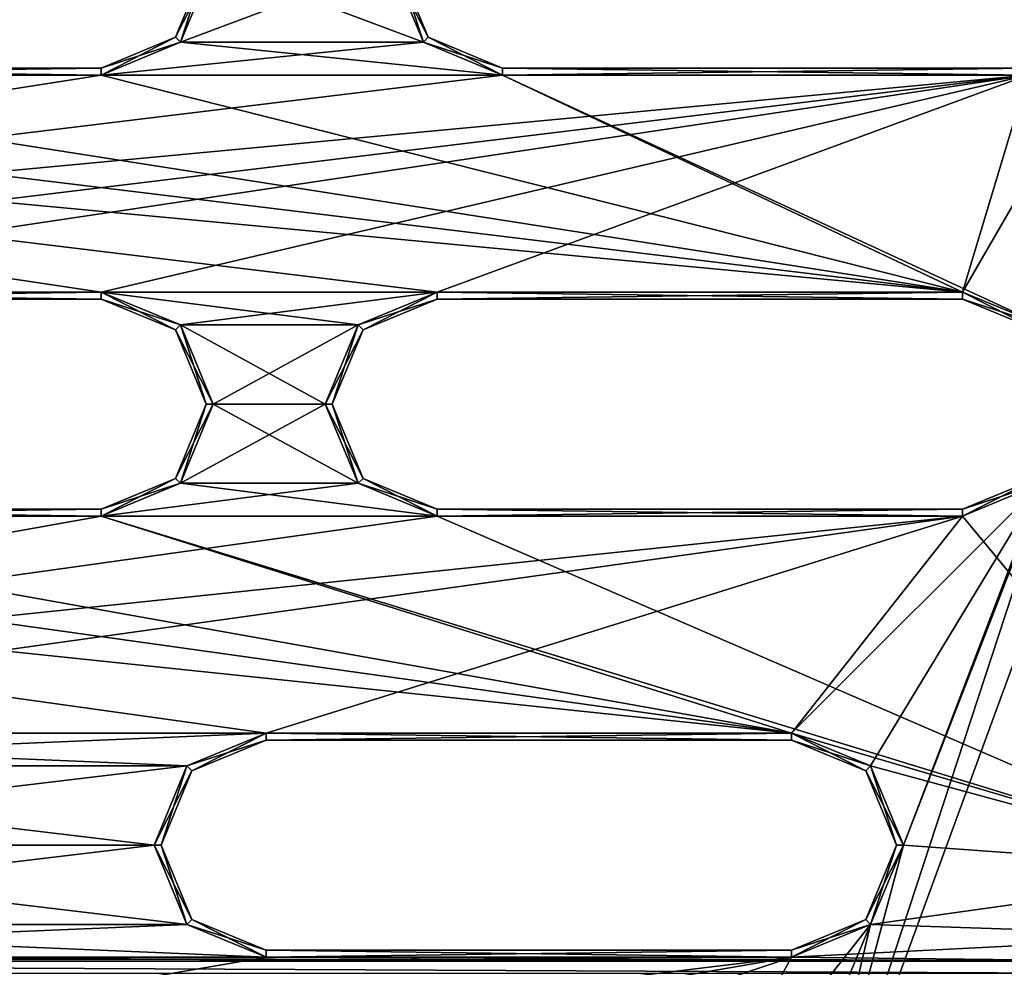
# Model space of a CAD drawing. Header units: inches. Extents: x -12.5 to 12.5, y -27.4 to 0.
# Tile 35 of 136: x 0.6 to 4.2, y -23.1 to -19.7. Entities that reach past the tile are written whole.
import ezdxf

# ---------------------------------------------------------------- set-up
doc = ezdxf.new("R2010")
doc.units = ezdxf.units.IN
doc.header["$LTSCALE"] = 52.148148
doc.header["$MEASUREMENT"] = 0
for name, color, linetype in [('1', 7, 'CONTINUOUS'), ('1172', 7, 'CONTINUOUS'), ('1744', 7, 'CONTINUOUS'), ('1745', 7, 'CONTINUOUS'), ('1748', 7, 'CONTINUOUS'), ('1749', 7, 'CONTINUOUS'), ('1753', 7, 'CONTINUOUS'), ('1754', 7, 'CONTINUOUS'), ('1756', 7, 'CONTINUOUS'), ('1759', 7, 'CONTINUOUS'), ('1760', 7, 'CONTINUOUS'), ('1763', 7, 'CONTINUOUS'), ('1766', 7, 'CONTINUOUS'), ('1767', 7, 'CONTINUOUS'), ('1780', 7, 'CONTINUOUS'), ('1781', 7, 'CONTINUOUS'), ('1782', 7, 'CONTINUOUS'), ('1784', 7, 'CONTINUOUS'), ('1785', 7, 'CONTINUOUS'), ('1786', 7, 'CONTINUOUS'), ('1788', 7, 'CONTINUOUS'), ('1789', 7, 'CONTINUOUS'), ('1790', 7, 'CONTINUOUS'), ('1792', 7, 'CONTINUOUS'), ('1793', 7, 'CONTINUOUS'), ('1794', 7, 'CONTINUOUS'), ('1795', 7, 'CONTINUOUS'), ('1796', 7, 'CONTINUOUS'), ('1797', 7, 'CONTINUOUS'), ('1798', 7, 'CONTINUOUS'), ('1799', 7, 'CONTINUOUS'), ('1800', 7, 'CONTINUOUS'), ('1801', 7, 'CONTINUOUS'), ('1802', 7, 'CONTINUOUS'), ('1803', 7, 'CONTINUOUS'), ('1816', 7, 'CONTINUOUS'), ('1817', 7, 'CONTINUOUS'), ('1818', 7, 'CONTINUOUS'), ('1819', 7, 'CONTINUOUS'), ('1820', 7, 'CONTINUOUS'), ('1821', 7, 'CONTINUOUS'), ('1822', 7, 'CONTINUOUS'), ('1823', 7, 'CONTINUOUS'), ('1824', 7, 'CONTINUOUS'), ('1825', 7, 'CONTINUOUS'), ('1826', 7, 'CONTINUOUS'), ('1827', 7, 'CONTINUOUS'), ('9', 7, 'CONTINUOUS')]:
    doc.layers.add(name, color=color, linetype=linetype)

msp = doc.modelspace()

# ---------------------------------------------------------------- linework, layer by layer
at = {"layer": '1', "linetype": 'Continuous'}
for points in [[(3.3795, -24.259), (3.7165, -24.7877), (12.2412, -0.07), (3.3795, -24.259)], [(4.4125, -21.109), (3.3795, -24.259), (12.2412, -0.07), (4.4125, -21.109)], [(3.7165, -24.7877), (3.8415, -24.7877), (12.2412, -0.07), (3.7165, -24.7877)], [(3.8415, -24.7877), (3.904, -24.896), (12.2412, -0.07), (3.8415, -24.7877)], [(12.2412, -0.07), (3.904, -24.896), (4.9442, -27.303), (12.2412, -0.07)], [(1.3375, -19.534), (1.2203, -19.8168), (1.9705, -19.534), (1.3375, -19.534)], [(1.9705, -19.534), (1.2203, -19.8168), (2.0877, -19.8168), (1.9705, -19.534)], [(1.2203, -19.8168), (0.9375, -19.934), (2.0877, -19.8168), (1.2203, -19.8168)], [(0.9375, -19.934), (2.3705, -19.934), (2.0877, -19.8168), (0.9375, -19.934)], [(4.5283, -19.8168), (4.2455, -19.934), (4.0125, -20.709), (4.5283, -19.8168)], [(4.2953, -20.8262), (4.5283, -19.8168), (4.0125, -20.709), (4.2953, -20.8262)], [(0.9375, -19.934), (-0.9375, -19.934), (-4.0125, -20.709), (0.9375, -19.934)], [(2.3705, -19.934), (0.9375, -19.934), (-4.0125, -20.709), (2.3705, -19.934)], [(4.2455, -19.934), (2.3705, -19.934), (-4.0125, -20.709), (4.2455, -19.934)], [(-2.1375, -20.709), (4.2455, -19.934), (-4.0125, -20.709), (-2.1375, -20.709)], [(4.2455, -19.934), (-2.1375, -20.709), (-0.9375, -20.709), (4.2455, -19.934)], [(0.9375, -20.709), (4.2455, -19.934), (-0.9375, -20.709), (0.9375, -20.709)], [(4.2455, -19.934), (0.9375, -20.709), (2.1375, -20.709), (4.2455, -19.934)], [(4.0125, -20.709), (4.2455, -19.934), (2.1375, -20.709), (4.0125, -20.709)], [(0.9375, -20.709), (1.2203, -20.8262), (2.1375, -20.709), (0.9375, -20.709)], [(2.1375, -20.709), (1.2203, -20.8262), (1.8547, -20.8262), (2.1375, -20.709)], [(1.2203, -20.8262), (1.3375, -21.109), (1.8547, -20.8262), (1.2203, -20.8262)], [(1.8547, -20.8262), (1.3375, -21.109), (1.7375, -21.109), (1.8547, -20.8262)], [(1.3375, -21.109), (1.2203, -21.3918), (1.7375, -21.109), (1.3375, -21.109)], [(1.7375, -21.109), (1.2203, -21.3918), (1.8547, -21.3918), (1.7375, -21.109)], [(4.4125, -21.109), (3.8015, -22.684), (3.3795, -24.259), (4.4125, -21.109)], [(4.4125, -21.109), (4.2953, -21.3918), (3.8015, -22.684), (4.4125, -21.109)], [(1.2203, -21.3918), (0.9375, -21.509), (1.8547, -21.3918), (1.2203, -21.3918)], [(0.9375, -21.509), (2.1375, -21.509), (1.8547, -21.3918), (0.9375, -21.509)], [(4.2953, -21.3918), (4.0125, -21.509), (3.4015, -22.284), (4.2953, -21.3918)], [(3.6843, -22.4012), (4.2953, -21.3918), (3.4015, -22.284), (3.6843, -22.4012)], [(3.8015, -22.684), (4.2953, -21.3918), (3.6843, -22.4012), (3.8015, -22.684)], [(0.9375, -21.509), (-0.9375, -21.509), (-3.4015, -22.284), (0.9375, -21.509)], [(2.1375, -21.509), (0.9375, -21.509), (-3.4015, -22.284), (2.1375, -21.509)], [(4.0125, -21.509), (2.1375, -21.509), (-3.4015, -22.284), (4.0125, -21.509)], [(-1.5265, -22.284), (4.0125, -21.509), (-3.4015, -22.284), (-1.5265, -22.284)], [(4.0125, -21.509), (-1.5265, -22.284), (1.5265, -22.284), (4.0125, -21.509)], [(3.4015, -22.284), (4.0125, -21.509), (1.5265, -22.284), (3.4015, -22.284)], [(-1.5265, -22.284), (-1.2437, -22.4012), (1.5265, -22.284), (-1.5265, -22.284)], [(1.5265, -22.284), (-1.2437, -22.4012), (1.2437, -22.4012), (1.5265, -22.284)], [(-1.2437, -22.4012), (-1.1265, -22.684), (1.2437, -22.4012), (-1.2437, -22.4012)], [(1.2437, -22.4012), (-1.1265, -22.684), (1.1265, -22.684), (1.2437, -22.4012)], [(-1.1265, -22.684), (-1.2437, -22.9668), (1.1265, -22.684), (-1.1265, -22.684)], [(1.1265, -22.684), (-1.2437, -22.9668), (1.2437, -22.9668), (1.1265, -22.684)], [(3.8015, -22.684), (3.6843, -22.9668), (3.3795, -24.259), (3.8015, -22.684)], [(-1.2437, -22.9668), (-1.5265, -23.084), (1.2437, -22.9668), (-1.2437, -22.9668)], [(-1.5265, -23.084), (1.5265, -23.084), (1.2437, -22.9668), (-1.5265, -23.084)], [(3.6843, -22.9668), (3.4015, -23.084), (2.9795, -23.859), (3.6843, -22.9668)], [(3.2623, -23.9762), (3.6843, -22.9668), (2.9795, -23.859), (3.2623, -23.9762)], [(3.3795, -24.259), (3.6843, -22.9668), (3.2623, -23.9762), (3.3795, -24.259)], [(1.5265, -23.084), (-1.5265, -23.084), (-2.9795, -23.859), (1.5265, -23.084)], [(3.4015, -23.084), (1.5265, -23.084), (-2.9795, -23.859), (3.4015, -23.084)], [(-1.1045, -23.859), (3.4015, -23.084), (-2.9795, -23.859), (-1.1045, -23.859)], [(3.4015, -23.084), (-1.1045, -23.859), (1.1045, -23.859), (3.4015, -23.084)], [(2.9795, -23.859), (3.4015, -23.084), (1.1045, -23.859), (2.9795, -23.859)]]:
    msp.add_3dface(points, dxfattribs=at)
at = {"layer": '1172', "linetype": 'Continuous'}
for points in [[(-4.6376, -23.098, -0.375), (4.6376, -23.098, -0.375), (4.6376, -23.1425, -0.3935), (-4.6376, -23.098, -0.375)], [(-4.6376, -23.1425, -0.3935), (-4.6376, -23.098, -0.375), (4.6376, -23.1425, -0.3935), (-4.6376, -23.1425, -0.3935)]]:
    msp.add_3dface(points, dxfattribs=at)
at = {"layer": '1744', "linetype": 'Continuous'}
for points in [[(-0.9375, -19.909, -0.025), (0.9375, -19.909, -0.025), (-0.9375, -19.909, -0.35), (-0.9375, -19.909, -0.025)], [(-0.9375, -19.909, -0.35), (0.9375, -19.909, -0.025), (0.9375, -19.909, -0.35), (-0.9375, -19.909, -0.35)]]:
    msp.add_3dface(points, dxfattribs=at)
at = {"layer": '1745', "linetype": 'Continuous'}
for points in [[(1.2027, -19.7992, -0.025), (1.3125, -19.534, -0.025), (1.2027, -19.7992, -0.35), (1.2027, -19.7992, -0.025)], [(1.2027, -19.7992, -0.35), (1.3125, -19.534, -0.025), (1.3125, -19.534, -0.35), (1.2027, -19.7992, -0.35)], [(0.9375, -19.909, -0.35), (0.9375, -19.909, -0.025), (1.2027, -19.7992, -0.025), (0.9375, -19.909, -0.35)], [(0.9375, -19.909, -0.35), (1.2027, -19.7992, -0.025), (1.2027, -19.7992, -0.35), (0.9375, -19.909, -0.35)]]:
    msp.add_3dface(points, dxfattribs=at)
at = {"layer": '1748', "linetype": 'Continuous'}
for points in [[(-0.9375, -19.934), (0.9375, -19.934), (-0.9375, -19.909, -0.025), (-0.9375, -19.934)], [(0.9375, -19.934), (0.9375, -19.909, -0.025), (-0.9375, -19.909, -0.025), (0.9375, -19.934)]]:
    msp.add_3dface(points, dxfattribs=at)
at = {"layer": '1749', "linetype": 'Continuous'}
for points in [[(1.2203, -19.8168), (1.3375, -19.534), (1.2027, -19.7992, -0.025), (1.2203, -19.8168)], [(1.3375, -19.534), (1.3125, -19.534, -0.025), (1.2027, -19.7992, -0.025), (1.3375, -19.534)], [(0.9375, -19.909, -0.025), (1.2203, -19.8168), (1.2027, -19.7992, -0.025), (0.9375, -19.909, -0.025)], [(0.9375, -19.934), (1.2203, -19.8168), (0.9375, -19.909, -0.025), (0.9375, -19.934)]]:
    msp.add_3dface(points, dxfattribs=at)
at = {"layer": '1753', "linetype": 'Continuous'}
for points in [[(1.2203, -19.8168, -0.375), (1.2027, -19.7992, -0.35), (1.3125, -19.534, -0.35), (1.2203, -19.8168, -0.375)], [(1.3375, -19.534, -0.375), (1.2203, -19.8168, -0.375), (1.3125, -19.534, -0.35), (1.3375, -19.534, -0.375)], [(1.2203, -19.8168, -0.375), (0.9375, -19.934, -0.375), (1.2027, -19.7992, -0.35), (1.2203, -19.8168, -0.375)], [(0.9375, -19.934, -0.375), (0.9375, -19.909, -0.35), (1.2027, -19.7992, -0.35), (0.9375, -19.934, -0.375)]]:
    msp.add_3dface(points, dxfattribs=at)
at = {"layer": '1754', "linetype": 'Continuous'}
for points in [[(0.9375, -19.934, -0.375), (-0.9375, -19.934, -0.375), (0.9375, -19.909, -0.35), (0.9375, -19.934, -0.375)], [(-0.9375, -19.934, -0.375), (-0.9375, -19.909, -0.35), (0.9375, -19.909, -0.35), (-0.9375, -19.934, -0.375)]]:
    msp.add_3dface(points, dxfattribs=at)
at = {"layer": '1756', "linetype": 'Continuous'}
for points in [[(2.3705, -19.909, -0.025), (4.2455, -19.909, -0.025), (2.3705, -19.909, -0.35), (2.3705, -19.909, -0.025)], [(2.3705, -19.909, -0.35), (4.2455, -19.909, -0.025), (4.2455, -19.909, -0.35), (2.3705, -19.909, -0.35)]]:
    msp.add_3dface(points, dxfattribs=at)
at = {"layer": '1759', "linetype": 'Continuous'}
for points in [[(1.9955, -19.534, -0.025), (2.1053, -19.7992, -0.025), (1.9955, -19.534, -0.35), (1.9955, -19.534, -0.025)], [(1.9955, -19.534, -0.35), (2.1053, -19.7992, -0.025), (2.1053, -19.7992, -0.35), (1.9955, -19.534, -0.35)], [(2.3705, -19.909, -0.025), (2.3705, -19.909, -0.35), (2.1053, -19.7992, -0.35), (2.3705, -19.909, -0.025)], [(2.1053, -19.7992, -0.025), (2.3705, -19.909, -0.025), (2.1053, -19.7992, -0.35), (2.1053, -19.7992, -0.025)]]:
    msp.add_3dface(points, dxfattribs=at)
at = {"layer": '1760', "linetype": 'Continuous'}
for points in [[(2.3705, -19.934), (4.2455, -19.934), (2.3705, -19.909, -0.025), (2.3705, -19.934)], [(4.2455, -19.934), (4.2455, -19.909, -0.025), (2.3705, -19.909, -0.025), (4.2455, -19.934)]]:
    msp.add_3dface(points, dxfattribs=at)
at = {"layer": '1763', "linetype": 'Continuous'}
for points in [[(1.9705, -19.534), (2.0877, -19.8168), (1.9955, -19.534, -0.025), (1.9705, -19.534)], [(2.0877, -19.8168), (2.1053, -19.7992, -0.025), (1.9955, -19.534, -0.025), (2.0877, -19.8168)], [(2.0877, -19.8168), (2.3705, -19.934), (2.1053, -19.7992, -0.025), (2.0877, -19.8168)], [(2.3705, -19.934), (2.3705, -19.909, -0.025), (2.1053, -19.7992, -0.025), (2.3705, -19.934)]]:
    msp.add_3dface(points, dxfattribs=at)
at = {"layer": '1766', "linetype": 'Continuous'}
for points in [[(4.2455, -19.934, -0.375), (2.3705, -19.934, -0.375), (4.2455, -19.909, -0.35), (4.2455, -19.934, -0.375)], [(2.3705, -19.934, -0.375), (2.3705, -19.909, -0.35), (4.2455, -19.909, -0.35), (2.3705, -19.934, -0.375)]]:
    msp.add_3dface(points, dxfattribs=at)
at = {"layer": '1767', "linetype": 'Continuous'}
for points in [[(2.0877, -19.8168, -0.375), (1.9705, -19.534, -0.375), (2.1053, -19.7992, -0.35), (2.0877, -19.8168, -0.375)], [(1.9705, -19.534, -0.375), (1.9955, -19.534, -0.35), (2.1053, -19.7992, -0.35), (1.9705, -19.534, -0.375)], [(2.3705, -19.909, -0.35), (2.0877, -19.8168, -0.375), (2.1053, -19.7992, -0.35), (2.3705, -19.909, -0.35)], [(2.3705, -19.934, -0.375), (2.0877, -19.8168, -0.375), (2.3705, -19.909, -0.35), (2.3705, -19.934, -0.375)]]:
    msp.add_3dface(points, dxfattribs=at)
at = {"layer": '1780', "linetype": 'Continuous'}
for points in [[(-0.9375, -21.484, -0.025), (0.9375, -21.484, -0.025), (-0.9375, -21.484, -0.35), (-0.9375, -21.484, -0.025)], [(-0.9375, -21.484, -0.35), (0.9375, -21.484, -0.025), (0.9375, -21.484, -0.35), (-0.9375, -21.484, -0.35)]]:
    msp.add_3dface(points, dxfattribs=at)
at = {"layer": '1781', "linetype": 'Continuous'}
for points in [[(1.2027, -20.8438, -0.025), (0.9375, -20.734, -0.025), (1.2027, -20.8438, -0.35), (1.2027, -20.8438, -0.025)], [(1.2027, -20.8438, -0.35), (0.9375, -20.734, -0.025), (0.9375, -20.734, -0.35), (1.2027, -20.8438, -0.35)], [(1.3125, -21.109, -0.025), (1.2027, -20.8438, -0.025), (1.3125, -21.109, -0.35), (1.3125, -21.109, -0.025)], [(1.3125, -21.109, -0.35), (1.2027, -20.8438, -0.025), (1.2027, -20.8438, -0.35), (1.3125, -21.109, -0.35)], [(1.2027, -21.3742, -0.025), (1.3125, -21.109, -0.025), (1.2027, -21.3742, -0.35), (1.2027, -21.3742, -0.025)], [(1.2027, -21.3742, -0.35), (1.3125, -21.109, -0.025), (1.3125, -21.109, -0.35), (1.2027, -21.3742, -0.35)], [(0.9375, -21.484, -0.35), (0.9375, -21.484, -0.025), (1.2027, -21.3742, -0.025), (0.9375, -21.484, -0.35)], [(0.9375, -21.484, -0.35), (1.2027, -21.3742, -0.025), (1.2027, -21.3742, -0.35), (0.9375, -21.484, -0.35)]]:
    msp.add_3dface(points, dxfattribs=at)
at = {"layer": '1782', "linetype": 'Continuous'}
for points in [[(0.9375, -20.734, -0.35), (0.9375, -20.734, -0.025), (-0.9375, -20.734, -0.025), (0.9375, -20.734, -0.35)], [(0.9375, -20.734, -0.35), (-0.9375, -20.734, -0.025), (-0.9375, -20.734, -0.35), (0.9375, -20.734, -0.35)]]:
    msp.add_3dface(points, dxfattribs=at)
at = {"layer": '1784', "linetype": 'Continuous'}
for points in [[(-0.9375, -21.509), (0.9375, -21.509), (-0.9375, -21.484, -0.025), (-0.9375, -21.509)], [(0.9375, -21.509), (0.9375, -21.484, -0.025), (-0.9375, -21.484, -0.025), (0.9375, -21.509)]]:
    msp.add_3dface(points, dxfattribs=at)
at = {"layer": '1785', "linetype": 'Continuous'}
for points in [[(1.2203, -20.8262), (0.9375, -20.709), (1.2027, -20.8438, -0.025), (1.2203, -20.8262)], [(0.9375, -20.709), (0.9375, -20.734, -0.025), (1.2027, -20.8438, -0.025), (0.9375, -20.709)], [(1.2203, -20.8262), (1.2027, -20.8438, -0.025), (1.3125, -21.109, -0.025), (1.2203, -20.8262)], [(1.3375, -21.109), (1.2203, -20.8262), (1.3125, -21.109, -0.025), (1.3375, -21.109)], [(1.2203, -21.3918), (1.3375, -21.109), (1.2027, -21.3742, -0.025), (1.2203, -21.3918)], [(1.3375, -21.109), (1.3125, -21.109, -0.025), (1.2027, -21.3742, -0.025), (1.3375, -21.109)], [(0.9375, -21.484, -0.025), (1.2203, -21.3918), (1.2027, -21.3742, -0.025), (0.9375, -21.484, -0.025)], [(0.9375, -21.509), (1.2203, -21.3918), (0.9375, -21.484, -0.025), (0.9375, -21.509)]]:
    msp.add_3dface(points, dxfattribs=at)
at = {"layer": '1786', "linetype": 'Continuous'}
for points in [[(0.9375, -20.709), (-0.9375, -20.709), (0.9375, -20.734, -0.025), (0.9375, -20.709)], [(0.9375, -20.734, -0.025), (-0.9375, -20.709), (-0.9375, -20.734, -0.025), (0.9375, -20.734, -0.025)]]:
    msp.add_3dface(points, dxfattribs=at)
at = {"layer": '1788', "linetype": 'Continuous'}
for points in [[(-0.9375, -20.709, -0.375), (0.9375, -20.709, -0.375), (-0.9375, -20.734, -0.35), (-0.9375, -20.709, -0.375)], [(0.9375, -20.709, -0.375), (0.9375, -20.734, -0.35), (-0.9375, -20.734, -0.35), (0.9375, -20.709, -0.375)]]:
    msp.add_3dface(points, dxfattribs=at)
at = {"layer": '1789', "linetype": 'Continuous'}
for points in [[(0.9375, -20.709, -0.375), (1.2203, -20.8262, -0.375), (0.9375, -20.734, -0.35), (0.9375, -20.709, -0.375)], [(1.2203, -20.8262, -0.375), (1.2027, -20.8438, -0.35), (0.9375, -20.734, -0.35), (1.2203, -20.8262, -0.375)], [(1.2203, -20.8262, -0.375), (1.3375, -21.109, -0.375), (1.2027, -20.8438, -0.35), (1.2203, -20.8262, -0.375)], [(1.3375, -21.109, -0.375), (1.3125, -21.109, -0.35), (1.2027, -20.8438, -0.35), (1.3375, -21.109, -0.375)], [(1.2203, -21.3918, -0.375), (1.2027, -21.3742, -0.35), (1.3125, -21.109, -0.35), (1.2203, -21.3918, -0.375)], [(1.3375, -21.109, -0.375), (1.2203, -21.3918, -0.375), (1.3125, -21.109, -0.35), (1.3375, -21.109, -0.375)], [(1.2203, -21.3918, -0.375), (0.9375, -21.509, -0.375), (1.2027, -21.3742, -0.35), (1.2203, -21.3918, -0.375)], [(0.9375, -21.509, -0.375), (0.9375, -21.484, -0.35), (1.2027, -21.3742, -0.35), (0.9375, -21.509, -0.375)]]:
    msp.add_3dface(points, dxfattribs=at)
at = {"layer": '1790', "linetype": 'Continuous'}
for points in [[(0.9375, -21.509, -0.375), (-0.9375, -21.509, -0.375), (0.9375, -21.484, -0.35), (0.9375, -21.509, -0.375)], [(-0.9375, -21.509, -0.375), (-0.9375, -21.484, -0.35), (0.9375, -21.484, -0.35), (-0.9375, -21.509, -0.375)]]:
    msp.add_3dface(points, dxfattribs=at)
at = {"layer": '1792', "linetype": 'Continuous'}
for points in [[(2.1375, -21.484, -0.025), (4.0125, -21.484, -0.025), (2.1375, -21.484, -0.35), (2.1375, -21.484, -0.025)], [(2.1375, -21.484, -0.35), (4.0125, -21.484, -0.025), (4.0125, -21.484, -0.35), (2.1375, -21.484, -0.35)]]:
    msp.add_3dface(points, dxfattribs=at)
at = {"layer": '1793', "linetype": 'Continuous'}
for points in [[(4.2777, -20.8438, -0.025), (4.0125, -20.734, -0.025), (4.2777, -20.8438, -0.35), (4.2777, -20.8438, -0.025)], [(4.2777, -20.8438, -0.35), (4.0125, -20.734, -0.025), (4.0125, -20.734, -0.35), (4.2777, -20.8438, -0.35)], [(4.0125, -21.484, -0.35), (4.0125, -21.484, -0.025), (4.2777, -21.3742, -0.025), (4.0125, -21.484, -0.35)], [(4.0125, -21.484, -0.35), (4.2777, -21.3742, -0.025), (4.2777, -21.3742, -0.35), (4.0125, -21.484, -0.35)]]:
    msp.add_3dface(points, dxfattribs=at)
at = {"layer": '1794', "linetype": 'Continuous'}
for points in [[(4.0125, -20.734, -0.35), (4.0125, -20.734, -0.025), (2.1375, -20.734, -0.025), (4.0125, -20.734, -0.35)], [(4.0125, -20.734, -0.35), (2.1375, -20.734, -0.025), (2.1375, -20.734, -0.35), (4.0125, -20.734, -0.35)]]:
    msp.add_3dface(points, dxfattribs=at)
at = {"layer": '1795', "linetype": 'Continuous'}
for points in [[(2.1375, -20.734, -0.35), (2.1375, -20.734, -0.025), (1.8723, -20.8438, -0.025), (2.1375, -20.734, -0.35)], [(2.1375, -20.734, -0.35), (1.8723, -20.8438, -0.025), (1.8723, -20.8438, -0.35), (2.1375, -20.734, -0.35)], [(1.8723, -20.8438, -0.025), (1.7625, -21.109, -0.025), (1.8723, -20.8438, -0.35), (1.8723, -20.8438, -0.025)], [(1.8723, -20.8438, -0.35), (1.7625, -21.109, -0.025), (1.7625, -21.109, -0.35), (1.8723, -20.8438, -0.35)], [(1.7625, -21.109, -0.025), (1.8723, -21.3742, -0.025), (1.7625, -21.109, -0.35), (1.7625, -21.109, -0.025)], [(1.7625, -21.109, -0.35), (1.8723, -21.3742, -0.025), (1.8723, -21.3742, -0.35), (1.7625, -21.109, -0.35)], [(2.1375, -21.484, -0.025), (2.1375, -21.484, -0.35), (1.8723, -21.3742, -0.35), (2.1375, -21.484, -0.025)], [(1.8723, -21.3742, -0.025), (2.1375, -21.484, -0.025), (1.8723, -21.3742, -0.35), (1.8723, -21.3742, -0.025)]]:
    msp.add_3dface(points, dxfattribs=at)
at = {"layer": '1796', "linetype": 'Continuous'}
for points in [[(2.1375, -21.509), (4.0125, -21.509), (2.1375, -21.484, -0.025), (2.1375, -21.509)], [(4.0125, -21.509), (4.0125, -21.484, -0.025), (2.1375, -21.484, -0.025), (4.0125, -21.509)]]:
    msp.add_3dface(points, dxfattribs=at)
at = {"layer": '1797', "linetype": 'Continuous'}
for points in [[(4.2953, -20.8262), (4.0125, -20.709), (4.2777, -20.8438, -0.025), (4.2953, -20.8262)], [(4.0125, -20.709), (4.0125, -20.734, -0.025), (4.2777, -20.8438, -0.025), (4.0125, -20.709)], [(4.0125, -21.484, -0.025), (4.2953, -21.3918), (4.2777, -21.3742, -0.025), (4.0125, -21.484, -0.025)], [(4.0125, -21.509), (4.2953, -21.3918), (4.0125, -21.484, -0.025), (4.0125, -21.509)]]:
    msp.add_3dface(points, dxfattribs=at)
at = {"layer": '1798', "linetype": 'Continuous'}
for points in [[(4.0125, -20.709), (2.1375, -20.709), (4.0125, -20.734, -0.025), (4.0125, -20.709)], [(4.0125, -20.734, -0.025), (2.1375, -20.709), (2.1375, -20.734, -0.025), (4.0125, -20.734, -0.025)]]:
    msp.add_3dface(points, dxfattribs=at)
at = {"layer": '1799', "linetype": 'Continuous'}
for points in [[(2.1375, -20.709), (1.8547, -20.8262), (2.1375, -20.734, -0.025), (2.1375, -20.709)], [(2.1375, -20.734, -0.025), (1.8547, -20.8262), (1.8723, -20.8438, -0.025), (2.1375, -20.734, -0.025)], [(1.8547, -20.8262), (1.7375, -21.109), (1.8723, -20.8438, -0.025), (1.8547, -20.8262)], [(1.7375, -21.109), (1.7625, -21.109, -0.025), (1.8723, -20.8438, -0.025), (1.7375, -21.109)], [(1.7375, -21.109), (1.8547, -21.3918), (1.7625, -21.109, -0.025), (1.7375, -21.109)], [(1.8547, -21.3918), (1.8723, -21.3742, -0.025), (1.7625, -21.109, -0.025), (1.8547, -21.3918)], [(1.8547, -21.3918), (2.1375, -21.509), (1.8723, -21.3742, -0.025), (1.8547, -21.3918)], [(2.1375, -21.509), (2.1375, -21.484, -0.025), (1.8723, -21.3742, -0.025), (2.1375, -21.509)]]:
    msp.add_3dface(points, dxfattribs=at)
at = {"layer": '1800', "linetype": 'Continuous'}
for points in [[(2.1375, -20.709, -0.375), (4.0125, -20.709, -0.375), (2.1375, -20.734, -0.35), (2.1375, -20.709, -0.375)], [(4.0125, -20.709, -0.375), (4.0125, -20.734, -0.35), (2.1375, -20.734, -0.35), (4.0125, -20.709, -0.375)]]:
    msp.add_3dface(points, dxfattribs=at)
at = {"layer": '1801', "linetype": 'Continuous'}
for points in [[(4.0125, -20.709, -0.375), (4.2953, -20.8262, -0.375), (4.0125, -20.734, -0.35), (4.0125, -20.709, -0.375)], [(4.2953, -20.8262, -0.375), (4.2777, -20.8438, -0.35), (4.0125, -20.734, -0.35), (4.2953, -20.8262, -0.375)], [(4.2953, -21.3918, -0.375), (4.0125, -21.509, -0.375), (4.2777, -21.3742, -0.35), (4.2953, -21.3918, -0.375)], [(4.0125, -21.509, -0.375), (4.0125, -21.484, -0.35), (4.2777, -21.3742, -0.35), (4.0125, -21.509, -0.375)]]:
    msp.add_3dface(points, dxfattribs=at)
at = {"layer": '1802', "linetype": 'Continuous'}
for points in [[(4.0125, -21.509, -0.375), (2.1375, -21.509, -0.375), (4.0125, -21.484, -0.35), (4.0125, -21.509, -0.375)], [(2.1375, -21.509, -0.375), (2.1375, -21.484, -0.35), (4.0125, -21.484, -0.35), (2.1375, -21.509, -0.375)]]:
    msp.add_3dface(points, dxfattribs=at)
at = {"layer": '1803', "linetype": 'Continuous'}
for points in [[(1.8547, -20.8262, -0.375), (2.1375, -20.709, -0.375), (1.8723, -20.8438, -0.35), (1.8547, -20.8262, -0.375)], [(2.1375, -20.709, -0.375), (2.1375, -20.734, -0.35), (1.8723, -20.8438, -0.35), (2.1375, -20.709, -0.375)], [(1.7375, -21.109, -0.375), (1.8547, -20.8262, -0.375), (1.7625, -21.109, -0.35), (1.7375, -21.109, -0.375)], [(1.8547, -20.8262, -0.375), (1.8723, -20.8438, -0.35), (1.7625, -21.109, -0.35), (1.8547, -20.8262, -0.375)], [(1.8547, -21.3918, -0.375), (1.7375, -21.109, -0.375), (1.8723, -21.3742, -0.35), (1.8547, -21.3918, -0.375)], [(1.7375, -21.109, -0.375), (1.7625, -21.109, -0.35), (1.8723, -21.3742, -0.35), (1.7375, -21.109, -0.375)], [(2.1375, -21.484, -0.35), (1.8547, -21.3918, -0.375), (1.8723, -21.3742, -0.35), (2.1375, -21.484, -0.35)], [(2.1375, -21.509, -0.375), (1.8547, -21.3918, -0.375), (2.1375, -21.484, -0.35), (2.1375, -21.509, -0.375)]]:
    msp.add_3dface(points, dxfattribs=at)
at = {"layer": '1816', "linetype": 'Continuous'}
for points in [[(1.5265, -23.059, -0.025), (3.4015, -23.059, -0.025), (1.5265, -23.059, -0.35), (1.5265, -23.059, -0.025)], [(1.5265, -23.059, -0.35), (3.4015, -23.059, -0.025), (3.4015, -23.059, -0.35), (1.5265, -23.059, -0.35)]]:
    msp.add_3dface(points, dxfattribs=at)
at = {"layer": '1817', "linetype": 'Continuous'}
for points in [[(3.6667, -22.4188, -0.025), (3.4015, -22.309, -0.025), (3.6667, -22.4188, -0.35), (3.6667, -22.4188, -0.025)], [(3.6667, -22.4188, -0.35), (3.4015, -22.309, -0.025), (3.4015, -22.309, -0.35), (3.6667, -22.4188, -0.35)], [(3.7765, -22.684, -0.025), (3.6667, -22.4188, -0.025), (3.7765, -22.684, -0.35), (3.7765, -22.684, -0.025)], [(3.7765, -22.684, -0.35), (3.6667, -22.4188, -0.025), (3.6667, -22.4188, -0.35), (3.7765, -22.684, -0.35)], [(3.6667, -22.9492, -0.025), (3.7765, -22.684, -0.025), (3.6667, -22.9492, -0.35), (3.6667, -22.9492, -0.025)], [(3.6667, -22.9492, -0.35), (3.7765, -22.684, -0.025), (3.7765, -22.684, -0.35), (3.6667, -22.9492, -0.35)], [(3.4015, -23.059, -0.35), (3.4015, -23.059, -0.025), (3.6667, -22.9492, -0.025), (3.4015, -23.059, -0.35)], [(3.4015, -23.059, -0.35), (3.6667, -22.9492, -0.025), (3.6667, -22.9492, -0.35), (3.4015, -23.059, -0.35)]]:
    msp.add_3dface(points, dxfattribs=at)
at = {"layer": '1818', "linetype": 'Continuous'}
for points in [[(3.4015, -22.309, -0.35), (3.4015, -22.309, -0.025), (1.5265, -22.309, -0.025), (3.4015, -22.309, -0.35)], [(3.4015, -22.309, -0.35), (1.5265, -22.309, -0.025), (1.5265, -22.309, -0.35), (3.4015, -22.309, -0.35)]]:
    msp.add_3dface(points, dxfattribs=at)
at = {"layer": '1819', "linetype": 'Continuous'}
for points in [[(1.5265, -22.309, -0.35), (1.5265, -22.309, -0.025), (1.2613, -22.4188, -0.025), (1.5265, -22.309, -0.35)], [(1.5265, -22.309, -0.35), (1.2613, -22.4188, -0.025), (1.2613, -22.4188, -0.35), (1.5265, -22.309, -0.35)], [(1.2613, -22.4188, -0.025), (1.1515, -22.684, -0.025), (1.2613, -22.4188, -0.35), (1.2613, -22.4188, -0.025)], [(1.2613, -22.4188, -0.35), (1.1515, -22.684, -0.025), (1.1515, -22.684, -0.35), (1.2613, -22.4188, -0.35)], [(1.1515, -22.684, -0.025), (1.2613, -22.9492, -0.025), (1.1515, -22.684, -0.35), (1.1515, -22.684, -0.025)], [(1.1515, -22.684, -0.35), (1.2613, -22.9492, -0.025), (1.2613, -22.9492, -0.35), (1.1515, -22.684, -0.35)], [(1.5265, -23.059, -0.025), (1.5265, -23.059, -0.35), (1.2613, -22.9492, -0.35), (1.5265, -23.059, -0.025)], [(1.2613, -22.9492, -0.025), (1.5265, -23.059, -0.025), (1.2613, -22.9492, -0.35), (1.2613, -22.9492, -0.025)]]:
    msp.add_3dface(points, dxfattribs=at)
at = {"layer": '1820', "linetype": 'Continuous'}
for points in [[(1.5265, -23.084), (3.4015, -23.084), (1.5265, -23.059, -0.025), (1.5265, -23.084)], [(3.4015, -23.084), (3.4015, -23.059, -0.025), (1.5265, -23.059, -0.025), (3.4015, -23.084)]]:
    msp.add_3dface(points, dxfattribs=at)
at = {"layer": '1821', "linetype": 'Continuous'}
for points in [[(3.6843, -22.4012), (3.4015, -22.284), (3.6667, -22.4188, -0.025), (3.6843, -22.4012)], [(3.4015, -22.284), (3.4015, -22.309, -0.025), (3.6667, -22.4188, -0.025), (3.4015, -22.284)], [(3.6843, -22.4012), (3.6667, -22.4188, -0.025), (3.7765, -22.684, -0.025), (3.6843, -22.4012)], [(3.8015, -22.684), (3.6843, -22.4012), (3.7765, -22.684, -0.025), (3.8015, -22.684)], [(3.6843, -22.9668), (3.8015, -22.684), (3.6667, -22.9492, -0.025), (3.6843, -22.9668)], [(3.8015, -22.684), (3.7765, -22.684, -0.025), (3.6667, -22.9492, -0.025), (3.8015, -22.684)], [(3.4015, -23.059, -0.025), (3.6843, -22.9668), (3.6667, -22.9492, -0.025), (3.4015, -23.059, -0.025)], [(3.4015, -23.084), (3.6843, -22.9668), (3.4015, -23.059, -0.025), (3.4015, -23.084)]]:
    msp.add_3dface(points, dxfattribs=at)
at = {"layer": '1822', "linetype": 'Continuous'}
for points in [[(3.4015, -22.284), (1.5265, -22.284), (3.4015, -22.309, -0.025), (3.4015, -22.284)], [(3.4015, -22.309, -0.025), (1.5265, -22.284), (1.5265, -22.309, -0.025), (3.4015, -22.309, -0.025)]]:
    msp.add_3dface(points, dxfattribs=at)
at = {"layer": '1823', "linetype": 'Continuous'}
for points in [[(1.5265, -22.284), (1.2437, -22.4012), (1.5265, -22.309, -0.025), (1.5265, -22.284)], [(1.5265, -22.309, -0.025), (1.2437, -22.4012), (1.2613, -22.4188, -0.025), (1.5265, -22.309, -0.025)], [(1.2437, -22.4012), (1.1265, -22.684), (1.2613, -22.4188, -0.025), (1.2437, -22.4012)], [(1.1265, -22.684), (1.1515, -22.684, -0.025), (1.2613, -22.4188, -0.025), (1.1265, -22.684)], [(1.1265, -22.684), (1.2437, -22.9668), (1.1515, -22.684, -0.025), (1.1265, -22.684)], [(1.2437, -22.9668), (1.2613, -22.9492, -0.025), (1.1515, -22.684, -0.025), (1.2437, -22.9668)], [(1.2437, -22.9668), (1.5265, -23.084), (1.2613, -22.9492, -0.025), (1.2437, -22.9668)], [(1.5265, -23.084), (1.5265, -23.059, -0.025), (1.2613, -22.9492, -0.025), (1.5265, -23.084)]]:
    msp.add_3dface(points, dxfattribs=at)
at = {"layer": '1824', "linetype": 'Continuous'}
for points in [[(1.5265, -22.284, -0.375), (3.4015, -22.284, -0.375), (1.5265, -22.309, -0.35), (1.5265, -22.284, -0.375)], [(3.4015, -22.284, -0.375), (3.4015, -22.309, -0.35), (1.5265, -22.309, -0.35), (3.4015, -22.284, -0.375)]]:
    msp.add_3dface(points, dxfattribs=at)
at = {"layer": '1825', "linetype": 'Continuous'}
for points in [[(3.4015, -22.284, -0.375), (3.6843, -22.4012, -0.375), (3.4015, -22.309, -0.35), (3.4015, -22.284, -0.375)], [(3.6843, -22.4012, -0.375), (3.6667, -22.4188, -0.35), (3.4015, -22.309, -0.35), (3.6843, -22.4012, -0.375)], [(3.6843, -22.4012, -0.375), (3.8015, -22.684, -0.375), (3.6667, -22.4188, -0.35), (3.6843, -22.4012, -0.375)], [(3.8015, -22.684, -0.375), (3.7765, -22.684, -0.35), (3.6667, -22.4188, -0.35), (3.8015, -22.684, -0.375)], [(3.6843, -22.9668, -0.375), (3.6667, -22.9492, -0.35), (3.7765, -22.684, -0.35), (3.6843, -22.9668, -0.375)], [(3.8015, -22.684, -0.375), (3.6843, -22.9668, -0.375), (3.7765, -22.684, -0.35), (3.8015, -22.684, -0.375)], [(3.6843, -22.9668, -0.375), (3.4015, -23.084, -0.375), (3.6667, -22.9492, -0.35), (3.6843, -22.9668, -0.375)], [(3.4015, -23.084, -0.375), (3.4015, -23.059, -0.35), (3.6667, -22.9492, -0.35), (3.4015, -23.084, -0.375)]]:
    msp.add_3dface(points, dxfattribs=at)
at = {"layer": '1826', "linetype": 'Continuous'}
for points in [[(3.4015, -23.084, -0.375), (1.5265, -23.084, -0.375), (3.4015, -23.059, -0.35), (3.4015, -23.084, -0.375)], [(1.5265, -23.084, -0.375), (1.5265, -23.059, -0.35), (3.4015, -23.059, -0.35), (1.5265, -23.084, -0.375)]]:
    msp.add_3dface(points, dxfattribs=at)
at = {"layer": '1827', "linetype": 'Continuous'}
for points in [[(1.2437, -22.4012, -0.375), (1.5265, -22.284, -0.375), (1.2613, -22.4188, -0.35), (1.2437, -22.4012, -0.375)], [(1.5265, -22.284, -0.375), (1.5265, -22.309, -0.35), (1.2613, -22.4188, -0.35), (1.5265, -22.284, -0.375)], [(1.1265, -22.684, -0.375), (1.2437, -22.4012, -0.375), (1.1515, -22.684, -0.35), (1.1265, -22.684, -0.375)], [(1.2437, -22.4012, -0.375), (1.2613, -22.4188, -0.35), (1.1515, -22.684, -0.35), (1.2437, -22.4012, -0.375)], [(1.2437, -22.9668, -0.375), (1.1265, -22.684, -0.375), (1.2613, -22.9492, -0.35), (1.2437, -22.9668, -0.375)], [(1.1265, -22.684, -0.375), (1.1515, -22.684, -0.35), (1.2613, -22.9492, -0.35), (1.1265, -22.684, -0.375)], [(1.5265, -23.059, -0.35), (1.2437, -22.9668, -0.375), (1.2613, -22.9492, -0.35), (1.5265, -23.059, -0.35)], [(1.5265, -23.084, -0.375), (1.2437, -22.9668, -0.375), (1.5265, -23.059, -0.35), (1.5265, -23.084, -0.375)]]:
    msp.add_3dface(points, dxfattribs=at)
at = {"layer": '9', "linetype": 'Continuous'}
for points in [[(1.2203, -19.8168, -0.375), (1.3375, -19.534, -0.375), (2.0877, -19.8168, -0.375), (1.2203, -19.8168, -0.375)], [(2.0877, -19.8168, -0.375), (1.3375, -19.534, -0.375), (1.9705, -19.534, -0.375), (2.0877, -19.8168, -0.375)], [(0.9375, -19.934, -0.375), (1.2203, -19.8168, -0.375), (2.3705, -19.934, -0.375), (0.9375, -19.934, -0.375)], [(2.3705, -19.934, -0.375), (1.2203, -19.8168, -0.375), (2.0877, -19.8168, -0.375), (2.3705, -19.934, -0.375)], [(-4.2455, -19.934, -0.375), (-2.3705, -19.934, -0.375), (4.0125, -20.709, -0.375), (-4.2455, -19.934, -0.375)], [(-0.9375, -20.709, -0.375), (-4.2455, -19.934, -0.375), (0.9375, -20.709, -0.375), (-0.9375, -20.709, -0.375)], [(0.9375, -20.709, -0.375), (-4.2455, -19.934, -0.375), (2.1375, -20.709, -0.375), (0.9375, -20.709, -0.375)], [(2.1375, -20.709, -0.375), (-4.2455, -19.934, -0.375), (4.0125, -20.709, -0.375), (2.1375, -20.709, -0.375)], [(-2.3705, -19.934, -0.375), (-0.9375, -19.934, -0.375), (4.0125, -20.709, -0.375), (-2.3705, -19.934, -0.375)], [(-0.9375, -19.934, -0.375), (0.9375, -19.934, -0.375), (4.0125, -20.709, -0.375), (-0.9375, -19.934, -0.375)], [(0.9375, -19.934, -0.375), (2.3705, -19.934, -0.375), (4.0125, -20.709, -0.375), (0.9375, -19.934, -0.375)], [(2.3705, -19.934, -0.375), (4.2455, -19.934, -0.375), (4.2953, -20.8262, -0.375), (2.3705, -19.934, -0.375)], [(4.0125, -20.709, -0.375), (2.3705, -19.934, -0.375), (4.2953, -20.8262, -0.375), (4.0125, -20.709, -0.375)], [(1.2203, -20.8262, -0.375), (0.9375, -20.709, -0.375), (1.8547, -20.8262, -0.375), (1.2203, -20.8262, -0.375)], [(0.9375, -20.709, -0.375), (2.1375, -20.709, -0.375), (1.8547, -20.8262, -0.375), (0.9375, -20.709, -0.375)], [(1.3375, -21.109, -0.375), (1.2203, -20.8262, -0.375), (1.7375, -21.109, -0.375), (1.3375, -21.109, -0.375)], [(1.7375, -21.109, -0.375), (1.2203, -20.8262, -0.375), (1.8547, -20.8262, -0.375), (1.7375, -21.109, -0.375)], [(1.2203, -21.3918, -0.375), (1.3375, -21.109, -0.375), (1.8547, -21.3918, -0.375), (1.2203, -21.3918, -0.375)], [(1.8547, -21.3918, -0.375), (1.3375, -21.109, -0.375), (1.7375, -21.109, -0.375), (1.8547, -21.3918, -0.375)], [(0.9375, -21.509, -0.375), (1.2203, -21.3918, -0.375), (2.1375, -21.509, -0.375), (0.9375, -21.509, -0.375)], [(2.1375, -21.509, -0.375), (1.2203, -21.3918, -0.375), (1.8547, -21.3918, -0.375), (2.1375, -21.509, -0.375)], [(4.2953, -21.3918, -0.375), (5.0597, -22.7741, -0.375), (4.0125, -21.509, -0.375), (4.2953, -21.3918, -0.375)], [(-4.0125, -21.509, -0.375), (-2.1375, -21.509, -0.375), (3.4015, -22.284, -0.375), (-4.0125, -21.509, -0.375)], [(-1.5265, -22.284, -0.375), (-4.0125, -21.509, -0.375), (1.5265, -22.284, -0.375), (-1.5265, -22.284, -0.375)], [(1.5265, -22.284, -0.375), (-4.0125, -21.509, -0.375), (3.4015, -22.284, -0.375), (1.5265, -22.284, -0.375)], [(-2.1375, -21.509, -0.375), (-0.9375, -21.509, -0.375), (3.4015, -22.284, -0.375), (-2.1375, -21.509, -0.375)], [(-0.9375, -21.509, -0.375), (0.9375, -21.509, -0.375), (3.4015, -22.284, -0.375), (-0.9375, -21.509, -0.375)], [(5.0597, -22.7741, -0.375), (0.9375, -21.509, -0.375), (2.1375, -21.509, -0.375), (5.0597, -22.7741, -0.375)], [(0.9375, -21.509, -0.375), (5.0597, -22.7741, -0.375), (3.4015, -22.284, -0.375), (0.9375, -21.509, -0.375)], [(4.0125, -21.509, -0.375), (5.0597, -22.7741, -0.375), (2.1375, -21.509, -0.375), (4.0125, -21.509, -0.375)], [(-1.2437, -22.4012, -0.375), (-1.5265, -22.284, -0.375), (1.2437, -22.4012, -0.375), (-1.2437, -22.4012, -0.375)], [(-1.5265, -22.284, -0.375), (1.5265, -22.284, -0.375), (1.2437, -22.4012, -0.375), (-1.5265, -22.284, -0.375)], [(3.4015, -22.284, -0.375), (5.0597, -22.7741, -0.375), (3.6843, -22.4012, -0.375), (3.4015, -22.284, -0.375)], [(-1.1265, -22.684, -0.375), (-1.2437, -22.4012, -0.375), (1.1265, -22.684, -0.375), (-1.1265, -22.684, -0.375)], [(1.1265, -22.684, -0.375), (-1.2437, -22.4012, -0.375), (1.2437, -22.4012, -0.375), (1.1265, -22.684, -0.375)], [(3.6843, -22.4012, -0.375), (5.0597, -22.7741, -0.375), (3.8015, -22.684, -0.375), (3.6843, -22.4012, -0.375)], [(-1.2437, -22.9668, -0.375), (-1.1265, -22.684, -0.375), (1.2437, -22.9668, -0.375), (-1.2437, -22.9668, -0.375)], [(1.2437, -22.9668, -0.375), (-1.1265, -22.684, -0.375), (1.1265, -22.684, -0.375), (1.2437, -22.9668, -0.375)], [(3.8015, -22.684, -0.375), (5.0597, -22.7741, -0.375), (3.6843, -22.9668, -0.375), (3.8015, -22.684, -0.375)], [(5.0597, -22.7741, -0.375), (4.9036, -23.0077, -0.375), (3.6843, -22.9668, -0.375), (5.0597, -22.7741, -0.375)], [(-1.5265, -23.084, -0.375), (-1.2437, -22.9668, -0.375), (1.5265, -23.084, -0.375), (-1.5265, -23.084, -0.375)], [(1.5265, -23.084, -0.375), (-1.2437, -22.9668, -0.375), (1.2437, -22.9668, -0.375), (1.5265, -23.084, -0.375)], [(3.6843, -22.9668, -0.375), (4.9036, -23.0077, -0.375), (3.4015, -23.084, -0.375), (3.6843, -22.9668, -0.375)], [(4.9036, -23.0077, -0.375), (4.6376, -23.098, -0.375), (3.4015, -23.084, -0.375), (4.9036, -23.0077, -0.375)], [(4.6376, -23.098, -0.375), (-4.6376, -23.098, -0.375), (-3.4015, -23.084, -0.375), (4.6376, -23.098, -0.375)], [(-1.5265, -23.084, -0.375), (4.6376, -23.098, -0.375), (-3.4015, -23.084, -0.375), (-1.5265, -23.084, -0.375)], [(4.6376, -23.098, -0.375), (-1.5265, -23.084, -0.375), (1.5265, -23.084, -0.375), (4.6376, -23.098, -0.375)], [(3.4015, -23.084, -0.375), (4.6376, -23.098, -0.375), (1.5265, -23.084, -0.375), (3.4015, -23.084, -0.375)]]:
    msp.add_3dface(points, dxfattribs=at)

doc.saveas('drawing.dxf')
